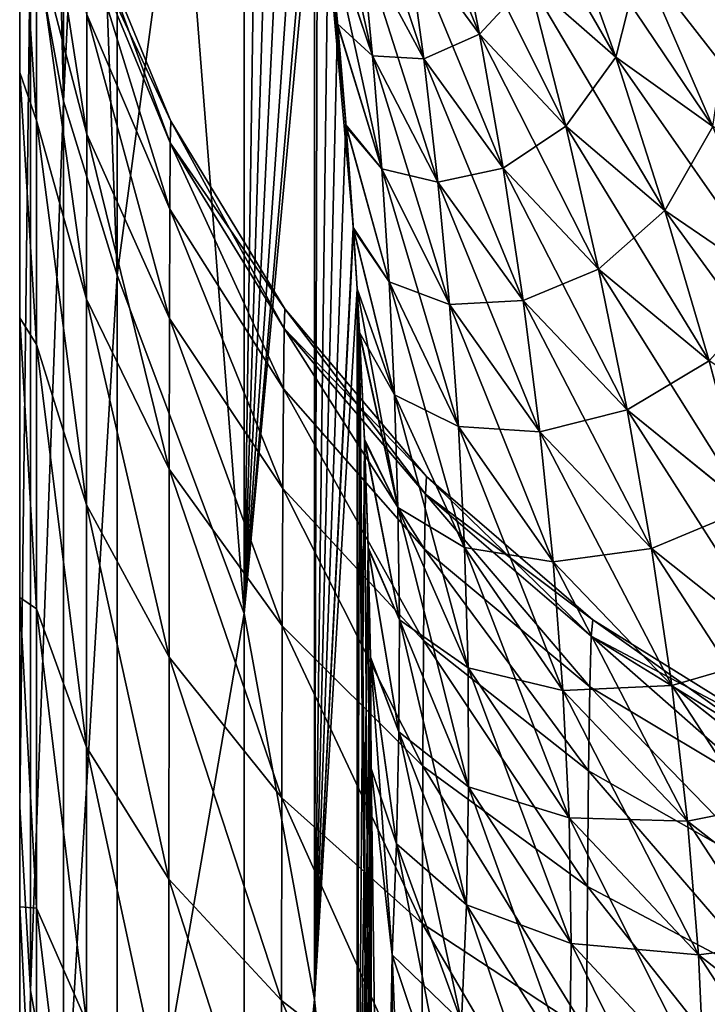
# Model space of a CAD drawing. Header units: metres. Extents: x -2 to 85, y -75 to 96.
# Tile 90 of 256: x 13 to 13.0978, y -51.5672 to -51.4271. Entities that reach past the tile are written whole.
import ezdxf

# ---------------------------------------------------------------- set-up
doc = ezdxf.new("R2010")
doc.units = ezdxf.units.M
doc.layers.add('solid_20204500', color=7, linetype='CONTINUOUS')

msp = doc.modelspace()

# ---------------------------------------------------------------- linework, layer by layer
at = {"layer": 'solid_20204500'}
for points in [[(13.006206, -51.438709, -3.59988), (13.001522, -51.232098, -4.210559), (13.006206, -51.257492, -4.218639)], [(13.001555, -51.413212, -3.593163), (13.001522, -51.232098, -4.210559), (13.006206, -51.438709, -3.59988)], [(13.006206, -51.438709, 3.59988), (13.006206, -51.257492, 4.218639), (13.001555, -51.413212, 3.593163)], [(13.01387, -51.463448, -3.606451), (13.006206, -51.257492, -4.218639), (13.01387, -51.28186, -4.226474)], [(13.006206, -51.438709, -3.59988), (13.006206, -51.257492, -4.218639), (13.01387, -51.463448, -3.606451)], [(13.006206, -51.438709, 3.59988), (13.01387, -51.281883, 4.226401), (13.006206, -51.257492, 4.218639)], [(13.006206, -51.438709, 3.59988), (13.01387, -51.463459, 3.6064), (13.01387, -51.281883, 4.226401)], [(13.031908, -51.511608, -3.618186), (13.01387, -51.28186, -4.226474), (13.031908, -51.328888, -4.242115)], [(13.01387, -51.463448, -3.606451), (13.01387, -51.28186, -4.226474), (13.031908, -51.511608, -3.618186)], [(13.01387, -51.463459, 3.6064), (13.031908, -51.328888, 4.242115), (13.01387, -51.281883, 4.226401)], [(13.132353, -51.308636, -4.48722), (13.116221, -51.43692, -4.292825), (13.09669, -51.406403, -4.305146)], [(13.01387, -51.463459, 3.6064), (13.031908, -51.511608, 3.618185), (13.031908, -51.328888, 4.242115)], [(13.031908, -51.511608, -3.618186), (13.031908, -51.328888, -4.242115), (13.041908, -51.39537, -4.141783)], [(13.031908, -51.511608, 3.618185), (13.034376, -51.342804, 4.22159), (13.031908, -51.328888, 4.242115)], [(13.031908, -51.511608, 3.618185), (13.036654, -51.356808, 4.200686), (13.034376, -51.342804, 4.22159)], [(13.031908, -51.511608, 3.618185), (13.038743, -51.370895, 4.179402), (13.036654, -51.356808, 4.200686)], [(13.031908, -51.511608, 3.618185), (13.040646, -51.385059, 4.157734), (13.038743, -51.370895, 4.179402)], [(13.031908, -51.511608, 3.618185), (13.042361, -51.399284, 4.135677), (13.040646, -51.385059, 4.157734)], [(13, -51.539104, -2.962495), (13, -51.387341, -3.586565), (13.001555, -51.413212, -3.593163)], [(13, -51.405186, -1.497178), (13, -51.387341, -3.586565), (13, -51.539104, -2.962495)], [(13.001555, -51.413212, 3.593163), (13, -51.387341, 3.586565), (13, -51.539104, 2.962495)], [(13, -51.509335, 1.61535), (13, -51.539104, 2.962495), (13, -51.387341, 3.586565)], [(13, -51.434612, 1.541105), (13, -51.387341, 3.586565), (13, -51.405186, 1.497177)], [(13, -51.469536, 1.580725), (13, -51.387341, 3.586565), (13, -51.434612, 1.541105)], [(13, -51.509335, 1.61535), (13, -51.387341, 3.586565), (13, -51.469536, 1.580725)], [(13.04191, -51.566536, -3.541124), (13.031908, -51.511608, -3.618186), (13.041908, -51.39537, -4.141783)], [(13.041908, -51.39537, -4.141783), (13.048608, -51.41621, -4.152647), (13.050179, -51.432274, -4.130567)], [(13.043903, -51.413773, -4.112713), (13.041908, -51.39537, -4.141783), (13.050179, -51.432274, -4.130567)], [(13.045235, -51.428001, -4.089802), (13.041908, -51.39537, -4.141783), (13.043903, -51.413773, -4.112713)], [(13.046411, -51.44236, -4.06656), (13.041908, -51.39537, -4.141783), (13.045235, -51.428001, -4.089802)], [(13.047444, -51.456963, -4.043038), (13.041908, -51.39537, -4.141783), (13.046411, -51.44236, -4.06656)], [(13.04191, -51.566536, -3.541124), (13.041908, -51.39537, -4.141783), (13.047444, -51.456963, -4.043038)], [(13.00239, -51.397259, -1.401584), (13.002385, -51.415871, -1.451325), (13.009537, -51.44342, -1.438641)], [(13.009537, -51.44342, 1.438641), (13.002385, -51.415871, 1.451325), (13.00239, -51.397259, 1.401584)], [(13.00239, -51.397259, -1.401584), (13.009537, -51.44342, -1.438641), (13.009558, -51.426376, -1.39298)], [(13.009558, -51.426376, 1.39298), (13.009537, -51.44342, 1.438641), (13.00239, -51.397259, 1.401584)], [(13.052257, -51.397305, -4.209512), (13.061535, -51.409847, -4.222982), (13.065388, -51.429165, -4.204156)], [(13.055054, -51.415073, -4.189504), (13.052257, -51.397305, -4.209512), (13.065388, -51.429165, -4.204156)], [(13.04191, -51.566532, 3.541137), (13.042361, -51.399284, 4.135677), (13.031908, -51.511608, 3.618185)], [(13.04191, -51.566532, 3.541137), (13.043874, -51.413475, 4.113187), (13.042361, -51.399284, 4.135677)], [(13.046768, -51.400143, -4.174382), (13.055054, -51.415073, -4.189504), (13.05745, -51.432705, -4.168979)], [(13.048608, -51.41621, -4.152647), (13.046768, -51.400143, -4.174382), (13.05745, -51.432705, -4.168979)], [(13.066216, -51.400284, -4.252403), (13.076681, -51.409786, -4.263772), (13.084775, -51.432442, -4.248359)], [(13.072402, -51.421589, -4.235964), (13.066216, -51.400284, -4.252403), (13.084775, -51.432442, -4.248359)], [(13, -51.405186, -1.497178), (13, -51.539104, -2.962495), (13, -51.434616, -1.541106)], [(13, -51.405186, -1.497178), (13.002381, -51.441433, -1.497786), (13.002385, -51.415871, -1.451325)], [(13, -51.405186, -1.497178), (13, -51.434616, -1.541106), (13.002381, -51.441433, -1.497786)], [(13.002381, -51.441433, 1.497786), (13, -51.434612, 1.541105), (13, -51.405186, 1.497177)], [(13.002385, -51.415871, 1.451325), (13.002381, -51.441433, 1.497786), (13, -51.405186, 1.497177)], [(13.100903, -51.426533, -4.284935), (13.09669, -51.406403, -4.305146), (13.116221, -51.43692, -4.292825)], [(13.055053, -51.415073, 4.189504), (13.065387, -51.429165, 4.204155), (13.061534, -51.409847, 4.222981)], [(13.061534, -51.409847, 4.222981), (13.065387, -51.429165, 4.204155), (13.072401, -51.421589, 4.235963)], [(13.061535, -51.409847, -4.222982), (13.072402, -51.421589, -4.235964), (13.077662, -51.442276, -4.218192)], [(13.065388, -51.429165, -4.204156), (13.061535, -51.409847, -4.222982), (13.077662, -51.442276, -4.218192)], [(13.072401, -51.421589, 4.235963), (13.084774, -51.432442, 4.248358), (13.076681, -51.409786, 4.263772)], [(13.076681, -51.409786, -4.263772), (13.088267, -51.418556, -4.27464), (13.098557, -51.442318, -4.26007)], [(13.084775, -51.432442, -4.248359), (13.076681, -51.409786, -4.263772), (13.098557, -51.442318, -4.26007)], [(13.076681, -51.409786, 4.263772), (13.084774, -51.432442, 4.248358), (13.088266, -51.418556, 4.274639)], [(13.009583, -51.416042, -1.345366), (13.021474, -51.441563, -1.296976), (13.009593, -51.412605, -1.296976)], [(13.02141, -51.444656, 1.341241), (13.009583, -51.416042, 1.345366), (13.009593, -51.412605, 1.296976)], [(13.009593, -51.412605, 1.296976), (13.009593, -51.412605, -1.296976), (13.021474, -51.441563, -1.296976)], [(13.021474, -51.441563, 1.296976), (13.009593, -51.412605, 1.296976), (13.021474, -51.441563, -1.296976)], [(13.02141, -51.444656, 1.341241), (13.009593, -51.412605, 1.296976), (13.021474, -51.441563, 1.296976)], [(13, -51.539104, -2.962495), (13.001555, -51.413212, -3.593163), (13.001555, -51.565258, -2.967967)], [(13.001555, -51.565258, 2.967967), (13.001555, -51.413212, 3.593163), (13, -51.539104, 2.962495)], [(13.001555, -51.565258, -2.967967), (13.001555, -51.413212, -3.593163), (13.006206, -51.438709, -3.59988)], [(13.006206, -51.438709, 3.59988), (13.001555, -51.413212, 3.593163), (13.001555, -51.565258, 2.967967)], [(13.04191, -51.566532, 3.541137), (13.045207, -51.427692, 4.090295), (13.043874, -51.413475, 4.113187)], [(13.050179, -51.432274, 4.130566), (13.043874, -51.413475, 4.113187), (13.045207, -51.427692, 4.090295)], [(13.050179, -51.432274, 4.130566), (13.048608, -51.41621, 4.152647), (13.043874, -51.413475, 4.113187)], [(13.043903, -51.413773, -4.112713), (13.050179, -51.432274, -4.130567), (13.051483, -51.448338, -4.108191)], [(13.045235, -51.428001, -4.089802), (13.043903, -51.413773, -4.112713), (13.051483, -51.448338, -4.108191)], [(13.002385, -51.415871, -1.451325), (13.002381, -51.441433, -1.497786), (13.009519, -51.466858, -1.481301)], [(13.009519, -51.466858, 1.481301), (13.002381, -51.441433, 1.497786), (13.002385, -51.415871, 1.451325)], [(13.002385, -51.415871, -1.451325), (13.009519, -51.466858, -1.481301), (13.009537, -51.44342, -1.438641)], [(13.009537, -51.44342, 1.438641), (13.009519, -51.466858, 1.481301), (13.002385, -51.415871, 1.451325)], [(13.055053, -51.415073, 4.189504), (13.048608, -51.41621, 4.152647), (13.05745, -51.432705, 4.168978)], [(13.055053, -51.415073, 4.189504), (13.05745, -51.432705, 4.168978), (13.065387, -51.429165, 4.204155)], [(13.055054, -51.415073, -4.189504), (13.065388, -51.429165, -4.204156), (13.068731, -51.448227, -4.184744)], [(13.05745, -51.432705, -4.168979), (13.055054, -51.415073, -4.189504), (13.068731, -51.448227, -4.184744)], [(13.009583, -51.416042, -1.345366), (13.009558, -51.426376, -1.39298), (13.021354, -51.454071, -1.384802)], [(13.021354, -51.454071, 1.384802), (13.009558, -51.426376, 1.39298), (13.009583, -51.416042, 1.345366)], [(13.009583, -51.416042, -1.345366), (13.02141, -51.444656, -1.341241), (13.021474, -51.441563, -1.296976)], [(13.009583, -51.416042, -1.345366), (13.021354, -51.454071, -1.384802), (13.02141, -51.444656, -1.341241)], [(13.02141, -51.444656, 1.341241), (13.021354, -51.454071, 1.384802), (13.009583, -51.416042, 1.345366)], [(13.048608, -51.41621, -4.152647), (13.05745, -51.432705, -4.168979), (13.059469, -51.450226, -4.148052)], [(13.050179, -51.432274, -4.130567), (13.048608, -51.41621, -4.152647), (13.059469, -51.450226, -4.148052)], [(13.05745, -51.432705, 4.168978), (13.048608, -51.41621, 4.152647), (13.050179, -51.432274, 4.130566)], [(13.084774, -51.432442, 4.248358), (13.098556, -51.442314, 4.260069), (13.088266, -51.418556, 4.274639)], [(13.088266, -51.418556, 4.274639), (13.098556, -51.442314, 4.260069), (13.100902, -51.426529, 4.284935)], [(13.088267, -51.418556, -4.27464), (13.100903, -51.426533, -4.284935), (13.11364, -51.451138, -4.271002)], [(13.098557, -51.442318, -4.26007), (13.088267, -51.418556, -4.27464), (13.11364, -51.451138, -4.271002)], [(13.065387, -51.429165, 4.204155), (13.077662, -51.442276, 4.218191), (13.072401, -51.421589, 4.235963)], [(13.072401, -51.421589, 4.235963), (13.077662, -51.442276, 4.218191), (13.084774, -51.432442, 4.248358)], [(13.072402, -51.421589, -4.235964), (13.084775, -51.432442, -4.248359), (13.091763, -51.454285, -4.231479)], [(13.077662, -51.442276, -4.218192), (13.072402, -51.421589, -4.235964), (13.091763, -51.454285, -4.231479)], [(13.009558, -51.426376, -1.39298), (13.009537, -51.44342, -1.438641), (13.021304, -51.469631, -1.426585)], [(13.021304, -51.469631, 1.426585), (13.009537, -51.44342, 1.438641), (13.009558, -51.426376, 1.39298)], [(13.009558, -51.426376, -1.39298), (13.021304, -51.469631, -1.426585), (13.021354, -51.454071, -1.384802)], [(13.021354, -51.454071, 1.384802), (13.021304, -51.469631, 1.426585), (13.009558, -51.426376, 1.39298)], [(13.04191, -51.566532, 3.541137), (13.046387, -51.442051, 4.067051), (13.045207, -51.427692, 4.090295)], [(13.051483, -51.448334, 4.108191), (13.045207, -51.427692, 4.090295), (13.046387, -51.442051, 4.067051)], [(13.051483, -51.448334, 4.108191), (13.050179, -51.432274, 4.130566), (13.045207, -51.427692, 4.090295)], [(13.046411, -51.44236, -4.06656), (13.045235, -51.428001, -4.089802), (13.051483, -51.448338, -4.108191)], [(13.05745, -51.432705, 4.168978), (13.06873, -51.448227, 4.184743), (13.065387, -51.429165, 4.204155)], [(13.065387, -51.429165, 4.204155), (13.06873, -51.448227, 4.184743), (13.077662, -51.442276, 4.218191)], [(13.065388, -51.429165, -4.204156), (13.077662, -51.442276, -4.218192), (13.082309, -51.462593, -4.199758)], [(13.068731, -51.448227, -4.184744), (13.065388, -51.429165, -4.204156), (13.082309, -51.462593, -4.199758)], [(13.050179, -51.432274, -4.130567), (13.059469, -51.450226, -4.148052), (13.061112, -51.467644, -4.126781)], [(13.051483, -51.448338, -4.108191), (13.050179, -51.432274, -4.130567), (13.061112, -51.467644, -4.126781)], [(13.059469, -51.450222, 4.148051), (13.050179, -51.432274, 4.130566), (13.051483, -51.448334, 4.108191)], [(13.05745, -51.432705, 4.168978), (13.050179, -51.432274, 4.130566), (13.059469, -51.450222, 4.148051)], [(13.05745, -51.432705, -4.168979), (13.068731, -51.448227, -4.184744), (13.071591, -51.467075, -4.164872)], [(13.059469, -51.450226, -4.148052), (13.05745, -51.432705, -4.168979), (13.071591, -51.467075, -4.164872)], [(13.05745, -51.432705, 4.168978), (13.059469, -51.450222, 4.148051), (13.06873, -51.448227, 4.184743)], [(13.077662, -51.442276, 4.218191), (13.091762, -51.454281, 4.231478), (13.084774, -51.432442, 4.248358)], [(13.084774, -51.432442, 4.248358), (13.091762, -51.454281, 4.231478), (13.098556, -51.442314, 4.260069)], [(13.084775, -51.432442, -4.248359), (13.098557, -51.442318, -4.26007), (13.107553, -51.465073, -4.243892)], [(13.091763, -51.454285, -4.231479), (13.084775, -51.432442, -4.248359), (13.107553, -51.465073, -4.243892)], [(13.002378, -51.473347, 1.540084), (13, -51.469536, 1.580725), (13, -51.434612, 1.541105)], [(13.002381, -51.441433, 1.497786), (13.002378, -51.473347, 1.540084), (13, -51.434612, 1.541105)], [(13, -51.434616, -1.541106), (13, -51.539104, -2.962495), (13, -51.469536, -1.580726)], [(13, -51.434616, -1.541106), (13.002378, -51.473347, -1.540084), (13.002381, -51.441433, -1.497786)], [(13, -51.434616, -1.541106), (13, -51.469536, -1.580726), (13.002378, -51.473347, -1.540084)], [(13.001555, -51.565258, -2.967967), (13.006206, -51.438709, -3.59988), (13.006206, -51.591061, -2.973389)], [(13.006206, -51.438709, 3.59988), (13.001555, -51.565258, 2.967967), (13.006206, -51.591061, 2.973389)], [(13.006206, -51.591061, -2.973389), (13.006206, -51.438709, -3.59988), (13.01387, -51.463448, -3.606451)], [(13.006206, -51.438709, 3.59988), (13.006206, -51.591061, 2.973389), (13.01387, -51.463459, 3.6064)], [(13.002381, -51.441433, -1.497786), (13.002378, -51.473347, -1.540084), (13.009505, -51.496128, -1.520143)], [(13.009505, -51.496128, 1.520143), (13.002378, -51.473347, 1.540084), (13.002381, -51.441433, 1.497786)], [(13.002381, -51.441433, -1.497786), (13.009505, -51.496128, -1.520143), (13.009519, -51.466858, -1.481301)], [(13.009519, -51.466858, 1.481301), (13.009505, -51.496128, 1.520143), (13.002381, -51.441433, 1.497786)], [(13.02141, -51.444656, -1.341241), (13.037695, -51.468266, -1.296976), (13.021474, -51.441563, -1.296976)], [(13.03759, -51.471054, 1.337435), (13.02141, -51.444656, 1.341241), (13.021474, -51.441563, 1.296976)], [(13.021474, -51.441563, 1.296976), (13.021474, -51.441563, -1.296976), (13.037695, -51.468266, -1.296976)], [(13.037695, -51.468266, 1.296976), (13.021474, -51.441563, 1.296976), (13.037695, -51.468266, -1.296976)], [(13.03759, -51.471054, 1.337435), (13.021474, -51.441563, 1.296976), (13.037695, -51.468266, 1.296976)], [(13.04191, -51.566532, 3.541137), (13.047425, -51.456673, 4.043505), (13.046387, -51.442051, 4.067051)], [(13.052523, -51.464405, 4.085573), (13.046387, -51.442051, 4.067051), (13.047425, -51.456673, 4.043505)], [(13.052523, -51.464405, 4.085573), (13.051483, -51.448334, 4.108191), (13.046387, -51.442051, 4.067051)], [(13.046411, -51.44236, -4.06656), (13.051483, -51.448338, -4.108191), (13.052523, -51.464405, -4.085574)], [(13.047444, -51.456963, -4.043038), (13.046411, -51.44236, -4.06656), (13.052523, -51.464405, -4.085574)], [(13.06873, -51.448227, 4.184743), (13.082308, -51.462589, 4.199756), (13.077662, -51.442276, 4.218191)], [(13.077662, -51.442276, -4.218192), (13.091763, -51.454285, -4.231479), (13.098032, -51.475643, -4.21385)], [(13.082309, -51.462593, -4.199758), (13.077662, -51.442276, -4.218192), (13.098032, -51.475643, -4.21385)], [(13.077662, -51.442276, 4.218191), (13.082308, -51.462589, 4.199756), (13.091762, -51.454281, 4.231478)], [(13.091762, -51.454281, 4.231478), (13.107552, -51.465073, 4.243891), (13.098556, -51.442314, 4.260069)], [(13.009537, -51.44342, -1.438641), (13.009519, -51.466858, -1.481301), (13.021265, -51.491047, -1.465628)], [(13.021265, -51.491047, 1.465628), (13.009519, -51.466858, 1.481301), (13.009537, -51.44342, 1.438641)], [(13.009537, -51.44342, -1.438641), (13.021265, -51.491047, -1.465628), (13.021304, -51.469631, -1.426585)], [(13.021304, -51.469631, 1.426585), (13.021265, -51.491047, 1.465628), (13.009537, -51.44342, 1.438641)], [(13.02141, -51.444656, -1.341241), (13.021354, -51.454071, -1.384802), (13.037491, -51.479626, -1.377256)], [(13.037491, -51.479626, 1.377256), (13.021354, -51.454071, 1.384802), (13.02141, -51.444656, 1.341241)], [(13.02141, -51.444656, -1.341241), (13.03759, -51.471054, -1.337435), (13.037695, -51.468266, -1.296976)], [(13.02141, -51.444656, -1.341241), (13.037491, -51.479626, -1.377256), (13.03759, -51.471054, -1.337435)], [(13.03759, -51.471054, 1.337435), (13.037491, -51.479626, 1.377256), (13.02141, -51.444656, 1.341241)], [(13.061111, -51.467644, 4.12678), (13.051483, -51.448334, 4.108191), (13.052523, -51.464405, 4.085573)], [(13.059469, -51.450222, 4.148051), (13.051483, -51.448334, 4.108191), (13.061111, -51.467644, 4.12678)], [(13.051483, -51.448338, -4.108191), (13.061112, -51.467644, -4.126781), (13.062381, -51.484978, -4.10522)], [(13.052523, -51.464405, -4.085574), (13.051483, -51.448338, -4.108191), (13.062381, -51.484978, -4.10522)], [(13.059469, -51.450222, 4.148051), (13.07159, -51.467075, 4.164871), (13.06873, -51.448227, 4.184743)], [(13.06873, -51.448227, 4.184743), (13.07159, -51.467075, 4.164871), (13.082308, -51.462589, 4.199756)], [(13.068731, -51.448227, -4.184744), (13.082309, -51.462593, -4.199758), (13.08637, -51.482605, -4.180799)], [(13.071591, -51.467075, -4.164872), (13.068731, -51.448227, -4.184744), (13.08637, -51.482605, -4.180799)], [(13.059469, -51.450222, 4.148051), (13.061111, -51.467644, 4.12678), (13.07159, -51.467075, 4.164871)], [(13.059469, -51.450226, -4.148052), (13.071591, -51.467075, -4.164872), (13.073969, -51.485741, -4.144605)], [(13.061112, -51.467644, -4.126781), (13.059469, -51.450226, -4.148052), (13.073969, -51.485741, -4.144605)], [(13.021354, -51.454071, -1.384802), (13.021304, -51.469631, -1.426585), (13.037405, -51.49382, -1.415457)], [(13.037405, -51.49382, 1.415457), (13.021304, -51.469631, 1.426585), (13.021354, -51.454071, 1.384802)], [(13.021354, -51.454071, -1.384802), (13.037405, -51.49382, -1.415457), (13.037491, -51.479626, -1.377256)], [(13.037491, -51.479626, 1.377256), (13.037405, -51.49382, 1.415457), (13.021354, -51.454071, 1.384802)], [(13.082308, -51.462589, 4.199756), (13.098031, -51.475639, 4.21385), (13.091762, -51.454281, 4.231478)], [(13.091762, -51.454281, 4.231478), (13.098031, -51.475639, 4.21385), (13.107552, -51.465073, 4.243891)], [(13.091763, -51.454285, -4.231479), (13.107553, -51.465073, -4.243892), (13.115723, -51.487228, -4.226865)], [(13.098032, -51.475643, -4.21385), (13.091763, -51.454285, -4.231479), (13.115723, -51.487228, -4.226865)], [(13.04191, -51.566532, 3.541137), (13.047969, -51.46542, 4.029558), (13.047425, -51.456673, 4.043505)], [(13.04191, -51.566536, -3.541124), (13.047444, -51.456963, -4.043038), (13.047969, -51.465424, -4.029547)], [(13.053293, -51.480473, 4.062747), (13.047425, -51.456673, 4.043505), (13.047969, -51.46542, 4.029558)], [(13.053293, -51.480473, 4.062747), (13.052523, -51.464405, 4.085573), (13.047425, -51.456673, 4.043505)], [(13.047444, -51.456963, -4.043038), (13.052523, -51.464405, -4.085574), (13.053293, -51.480473, -4.062747)], [(13.047969, -51.465424, -4.029547), (13.047444, -51.456963, -4.043038), (13.053293, -51.480473, -4.062747)], [(13.006206, -51.591061, -2.973389), (13.01387, -51.463448, -3.606451), (13.01387, -51.616108, -2.978683)], [(13.006206, -51.591061, 2.973389), (13.01387, -51.616112, 2.97865), (13.01387, -51.463459, 3.6064)], [(13.01387, -51.616108, -2.978683), (13.01387, -51.463448, -3.606451), (13.031908, -51.511608, -3.618186)], [(13.01387, -51.463459, 3.6064), (13.01387, -51.616112, 2.97865), (13.031908, -51.511608, 3.618185)], [(13.07159, -51.467075, 4.164871), (13.08637, -51.482605, 4.180799), (13.082308, -51.462589, 4.199756)], [(13.082308, -51.462589, 4.199756), (13.08637, -51.482605, 4.180799), (13.098031, -51.475639, 4.21385)], [(13.082309, -51.462593, -4.199758), (13.098032, -51.475643, -4.21385), (13.103615, -51.496605, -4.195627)], [(13.08637, -51.482605, -4.180799), (13.082309, -51.462593, -4.199758), (13.103615, -51.496605, -4.195627)], [(13.052523, -51.464405, -4.085574), (13.062381, -51.484978, -4.10522), (13.063268, -51.502209, -4.083402)], [(13.053293, -51.480473, -4.062747), (13.052523, -51.464405, -4.085574), (13.063268, -51.502209, -4.083402)], [(13.062381, -51.484974, 4.105219), (13.052523, -51.464405, 4.085573), (13.053293, -51.480473, 4.062747)], [(13.061111, -51.467644, 4.12678), (13.052523, -51.464405, 4.085573), (13.062381, -51.484974, 4.105219)], [(13.047974, -51.624165, 3.455156), (13.047969, -51.46542, 4.029558), (13.04191, -51.566532, 3.541137)], [(13.047974, -51.624165, -3.45515), (13.04191, -51.566536, -3.541124), (13.047969, -51.465424, -4.029547)], [(13.053293, -51.480473, 4.062747), (13.047969, -51.46542, 4.029558), (13.048317, -51.471622, 4.019687)], [(13.047974, -51.624165, 3.455156), (13.048317, -51.471622, 4.019687), (13.047969, -51.46542, 4.029558)], [(13.047969, -51.465424, -4.029547), (13.053293, -51.480473, -4.062747), (13.053786, -51.496513, -4.039735)], [(13.04833, -51.471882, -4.019268), (13.047969, -51.465424, -4.029547), (13.053786, -51.496513, -4.039735)], [(13.05, -51.634197, -3.555917), (13.047969, -51.465424, -4.029547), (13.04833, -51.471882, -4.019268)], [(13.05, -51.634197, -3.555917), (13.047974, -51.624165, -3.45515), (13.047969, -51.465424, -4.029547)], [(13.009519, -51.466858, -1.481301), (13.009505, -51.496128, -1.520143), (13.021234, -51.517811, -1.501183)], [(13.021234, -51.517811, 1.501183), (13.009505, -51.496128, 1.520143), (13.009519, -51.466858, 1.481301)], [(13.009519, -51.466858, -1.481301), (13.021234, -51.517811, -1.501183), (13.021265, -51.491047, -1.465628)], [(13.021265, -51.491047, 1.465628), (13.021234, -51.517811, 1.501183), (13.009519, -51.466858, 1.481301)], [(13.061111, -51.467644, 4.12678), (13.073968, -51.485741, 4.144604), (13.07159, -51.467075, 4.164871)], [(13.061111, -51.467644, 4.12678), (13.062381, -51.484974, 4.105219), (13.073968, -51.485741, 4.144604)], [(13.061112, -51.467644, -4.126781), (13.073969, -51.485741, -4.144605), (13.075862, -51.504242, -4.124003)], [(13.062381, -51.484978, -4.10522), (13.061112, -51.467644, -4.126781), (13.075862, -51.504242, -4.124003)], [(13.07159, -51.467075, 4.164871), (13.073968, -51.485741, 4.144604), (13.08637, -51.482605, 4.180799)], [(13.071591, -51.467075, -4.164872), (13.08637, -51.482605, -4.180799), (13.089843, -51.502354, -4.161391)], [(13.073969, -51.485741, -4.144605), (13.071591, -51.467075, -4.164872), (13.089843, -51.502354, -4.161391)], [(13.03759, -51.471054, -1.337435), (13.057863, -51.492107, -1.296976), (13.037695, -51.468266, -1.296976)], [(13.057697, -51.494633, 1.334033), (13.03759, -51.471054, 1.337435), (13.037695, -51.468266, 1.296976)], [(13.037695, -51.468266, 1.296976), (13.037695, -51.468266, -1.296976), (13.057863, -51.492107, -1.296976)], [(13.057863, -51.492107, 1.296976), (13.037695, -51.468266, 1.296976), (13.057863, -51.492107, -1.296976)], [(13.057697, -51.494633, 1.334033), (13.037695, -51.468266, 1.296976), (13.057863, -51.492107, 1.296976)], [(13, -51.469536, -1.580726), (13, -51.539104, -2.962495), (13, -51.509338, -1.615351)], [(13, -51.469536, -1.580726), (13.002376, -51.510963, -1.577369), (13.002378, -51.473347, -1.540084)], [(13, -51.469536, -1.580726), (13, -51.509338, -1.615351), (13.002376, -51.510963, -1.577369)], [(13.002376, -51.510963, 1.577369), (13, -51.509335, 1.61535), (13, -51.469536, 1.580725)], [(13.002378, -51.473347, 1.540084), (13.002376, -51.510963, 1.577369), (13, -51.469536, 1.580725)], [(13.021304, -51.469631, -1.426585), (13.021265, -51.491047, -1.465628), (13.037334, -51.513374, -1.451162)], [(13.037334, -51.513374, 1.451162), (13.021265, -51.491047, 1.465628), (13.021304, -51.469631, 1.426585)], [(13.021304, -51.469631, -1.426585), (13.037334, -51.513374, -1.451162), (13.037405, -51.49382, -1.415457)], [(13.037405, -51.49382, 1.415457), (13.037334, -51.513374, 1.451162), (13.021304, -51.469631, 1.426585)], [(13.03759, -51.471054, -1.337435), (13.037491, -51.479626, -1.377256), (13.057547, -51.50246, -1.370511)], [(13.057547, -51.50246, 1.370511), (13.037491, -51.479626, 1.377256), (13.03759, -51.471054, 1.337435)], [(13.03759, -51.471054, -1.337435), (13.057697, -51.494633, -1.334033), (13.057863, -51.492107, -1.296976)], [(13.03759, -51.471054, -1.337435), (13.057547, -51.50246, -1.370511), (13.057697, -51.494633, -1.334033)], [(13.057697, -51.494633, 1.334033), (13.057547, -51.50246, 1.370511), (13.03759, -51.471054, 1.337435)], [(13.047974, -51.624165, 3.455156), (13.049034, -51.486809, 3.995553), (13.048317, -51.471622, 4.019687)], [(13.053785, -51.496513, 4.039735), (13.048317, -51.471622, 4.019687), (13.049034, -51.486809, 3.995553)], [(13.053785, -51.496513, 4.039735), (13.053293, -51.480473, 4.062747), (13.048317, -51.471622, 4.019687)], [(13.049043, -51.487022, -3.995205), (13.04833, -51.471882, -4.019268), (13.053786, -51.496513, -4.039735)], [(13.05, -51.634197, -3.555917), (13.04833, -51.471882, -4.019268), (13.049043, -51.487022, -3.995205)], [(13.002378, -51.473347, -1.540084), (13.002376, -51.510963, -1.577369), (13.009495, -51.530647, -1.554384)], [(13.009495, -51.530647, 1.554384), (13.002376, -51.510963, 1.577369), (13.002378, -51.473347, 1.540084)], [(13.002378, -51.473347, -1.540084), (13.009495, -51.530647, -1.554384), (13.009505, -51.496128, -1.520143)], [(13.009505, -51.496128, 1.520143), (13.009495, -51.530647, 1.554384), (13.002378, -51.473347, 1.540084)], [(13.08637, -51.482605, 4.180799), (13.103614, -51.496605, 4.195626), (13.098031, -51.475639, 4.21385)], [(13.037491, -51.479626, -1.377256), (13.037405, -51.49382, -1.415457), (13.057416, -51.515438, -1.40551)], [(13.057416, -51.515438, 1.40551), (13.037405, -51.49382, 1.415457), (13.037491, -51.479626, 1.377256)], [(13.037491, -51.479626, -1.377256), (13.057416, -51.515438, -1.40551), (13.057547, -51.50246, -1.370511)], [(13.057547, -51.50246, 1.370511), (13.057416, -51.515438, 1.40551), (13.037491, -51.479626, 1.377256)], [(13.053293, -51.480473, -4.062747), (13.063268, -51.502209, -4.083402), (13.063758, -51.519318, -4.06134)], [(13.053786, -51.496513, -4.039735), (13.053293, -51.480473, -4.062747), (13.063758, -51.519318, -4.06134)], [(13.063267, -51.502209, 4.083401), (13.053293, -51.480473, 4.062747), (13.053785, -51.496513, 4.039735)], [(13.062381, -51.484974, 4.105219), (13.053293, -51.480473, 4.062747), (13.063267, -51.502209, 4.083401)], [(13.073968, -51.485741, 4.144604), (13.089841, -51.50235, 4.16139), (13.08637, -51.482605, 4.180799)], [(13.08637, -51.482605, -4.180799), (13.103615, -51.496605, -4.195627), (13.1085, -51.517231, -4.176891)], [(13.089843, -51.502354, -4.161391), (13.08637, -51.482605, -4.180799), (13.1085, -51.517231, -4.176891)], [(13.08637, -51.482605, 4.180799), (13.089841, -51.50235, 4.16139), (13.103614, -51.496605, 4.195626)], [(13.062381, -51.484974, 4.105219), (13.075861, -51.504238, 4.124002), (13.073968, -51.485741, 4.144604)], [(13.062381, -51.484974, 4.105219), (13.063267, -51.502209, 4.083401), (13.075861, -51.504238, 4.124002)], [(13.062381, -51.484978, -4.10522), (13.075862, -51.504242, -4.124003), (13.077251, -51.522564, -4.103096)], [(13.063268, -51.502209, -4.083402), (13.062381, -51.484978, -4.10522), (13.077251, -51.522564, -4.103096)], [(13.073968, -51.485741, 4.144604), (13.075861, -51.504238, 4.124002), (13.089841, -51.50235, 4.16139)], [(13.073969, -51.485741, -4.144605), (13.089843, -51.502354, -4.161391), (13.092716, -51.52187, -4.141601)], [(13.075862, -51.504242, -4.124003), (13.073969, -51.485741, -4.144605), (13.092716, -51.52187, -4.141601)], [(13.047974, -51.624165, 3.455156), (13.049562, -51.502213, 3.971097), (13.049034, -51.486809, 3.995553)], [(13.053993, -51.512516, 4.016562), (13.049034, -51.486809, 3.995553), (13.049562, -51.502213, 3.971097)], [(13.053993, -51.512516, 4.016562), (13.053785, -51.496513, 4.039735), (13.049034, -51.486809, 3.995553)], [(13.049043, -51.487022, -3.995205), (13.053786, -51.496513, -4.039735), (13.053993, -51.512516, -4.016563)], [(13.049566, -51.502369, -3.970843), (13.049043, -51.487022, -3.995205), (13.053993, -51.512516, -4.016563)], [(13.05, -51.634197, -3.555917), (13.049043, -51.487022, -3.995205), (13.049566, -51.502369, -3.970843)], [(13.021265, -51.491047, -1.465628), (13.021234, -51.517811, -1.501183), (13.03728, -51.537827, -1.48368)], [(13.03728, -51.537827, 1.48368), (13.021234, -51.517811, 1.501183), (13.021265, -51.491047, 1.465628)], [(13.021265, -51.491047, -1.465628), (13.03728, -51.537827, -1.48368), (13.037334, -51.513374, -1.451162)], [(13.037334, -51.513374, 1.451162), (13.03728, -51.537827, 1.48368), (13.021265, -51.491047, 1.465628)], [(13.057697, -51.494633, -1.334033), (13.081496, -51.512516, -1.296976), (13.057863, -51.492107, -1.296976)], [(13.08127, -51.514824, 1.331119), (13.057697, -51.494633, 1.334033), (13.057863, -51.492107, 1.296976)], [(13.057863, -51.492107, 1.296976), (13.057863, -51.492107, -1.296976), (13.081496, -51.512516, -1.296976)], [(13.081496, -51.512516, 1.296976), (13.057863, -51.492107, 1.296976), (13.081496, -51.512516, -1.296976)], [(13.08127, -51.514824, 1.331119), (13.057863, -51.492107, 1.296976), (13.081496, -51.512516, 1.296976)], [(13.037405, -51.49382, -1.415457), (13.037334, -51.513374, -1.451162), (13.057309, -51.533337, -1.438226)], [(13.057309, -51.533337, 1.438226), (13.037334, -51.513374, 1.451162), (13.037405, -51.49382, 1.415457)], [(13.037405, -51.49382, -1.415457), (13.057309, -51.533337, -1.438226), (13.057416, -51.515438, -1.40551)], [(13.057416, -51.515438, 1.40551), (13.057309, -51.533337, 1.438226), (13.037405, -51.49382, 1.415457)], [(13.057697, -51.494633, -1.334033), (13.057547, -51.50246, -1.370511), (13.081062, -51.522022, -1.364729)], [(13.081062, -51.522022, 1.364729), (13.057547, -51.50246, 1.370511), (13.057697, -51.494633, 1.334033)], [(13.057697, -51.494633, -1.334033), (13.08127, -51.514824, -1.331119), (13.081496, -51.512516, -1.296976)], [(13.057697, -51.494633, -1.334033), (13.081062, -51.522022, -1.364729), (13.08127, -51.514824, -1.331119)], [(13.08127, -51.514824, 1.331119), (13.081062, -51.522022, 1.364729), (13.057697, -51.494633, 1.334033)], [(13.009505, -51.496128, -1.520143), (13.009495, -51.530647, -1.554384), (13.02121, -51.549385, -1.532528)], [(13.02121, -51.549385, 1.532528), (13.009495, -51.530647, 1.554384), (13.009505, -51.496128, 1.520143)], [(13.009505, -51.496128, -1.520143), (13.02121, -51.549385, -1.532528), (13.021234, -51.517811, -1.501183)], [(13.021234, -51.517811, 1.501183), (13.02121, -51.549385, 1.532528), (13.009505, -51.496128, 1.520143)], [(13.063757, -51.519318, 4.061339), (13.053785, -51.496513, 4.039735), (13.053993, -51.512516, 4.016562)], [(13.063267, -51.502209, 4.083401), (13.053785, -51.496513, 4.039735), (13.063757, -51.519318, 4.061339)], [(13.053786, -51.496513, -4.039735), (13.063758, -51.519318, -4.06134), (13.063839, -51.536278, -4.039052)], [(13.053993, -51.512516, -4.016563), (13.053786, -51.496513, -4.039735), (13.063839, -51.536278, -4.039052)], [(13.089841, -51.50235, 4.16139), (13.108498, -51.517231, 4.176889), (13.103614, -51.496605, 4.195626)], [(13.047974, -51.624165, 3.455156), (13.049889, -51.517834, 3.946316), (13.049562, -51.502213, 3.971097)], [(13.053918, -51.528465, 3.993261), (13.049562, -51.502213, 3.971097), (13.049889, -51.517834, 3.946316)], [(13.053918, -51.528465, 3.993261), (13.053993, -51.512516, 4.016562), (13.049562, -51.502213, 3.971097)], [(13.049566, -51.502369, -3.970843), (13.053993, -51.512516, -4.016563), (13.053919, -51.528465, -3.993261)], [(13.04989, -51.517918, -3.946177), (13.049566, -51.502369, -3.970843), (13.053919, -51.528465, -3.993261)], [(13.05, -51.634197, -3.555917), (13.049566, -51.502369, -3.970843), (13.04989, -51.517918, -3.946177)], [(13.057547, -51.50246, -1.370511), (13.057416, -51.515438, -1.40551), (13.080882, -51.53397, -1.39698)], [(13.080882, -51.53397, 1.39698), (13.057416, -51.515438, 1.40551), (13.057547, -51.50246, 1.370511)], [(13.057547, -51.50246, -1.370511), (13.080882, -51.53397, -1.39698), (13.081062, -51.522022, -1.364729)], [(13.081062, -51.522022, 1.364729), (13.080882, -51.53397, 1.39698), (13.057547, -51.50246, 1.370511)], [(13.063267, -51.502209, 4.083401), (13.07725, -51.522564, 4.103095), (13.075861, -51.504238, 4.124002)], [(13.063267, -51.502209, 4.083401), (13.063757, -51.519318, 4.061339), (13.07725, -51.522564, 4.103095)], [(13.063268, -51.502209, -4.083402), (13.077251, -51.522564, -4.103096), (13.078114, -51.540688, -4.081895)], [(13.063758, -51.519318, -4.06134), (13.063268, -51.502209, -4.083402), (13.078114, -51.540688, -4.081895)], [(13.075861, -51.504238, 4.124002), (13.092715, -51.52187, 4.1416), (13.089841, -51.50235, 4.16139)], [(13.089841, -51.50235, 4.16139), (13.092715, -51.52187, 4.1416), (13.108498, -51.517231, 4.176889)], [(13.089843, -51.502354, -4.161391), (13.1085, -51.517231, -4.176891), (13.112669, -51.537575, -4.157722)], [(13.092716, -51.52187, -4.141601), (13.089843, -51.502354, -4.161391), (13.112669, -51.537575, -4.157722)], [(13.075861, -51.504238, 4.124002), (13.07725, -51.522564, 4.103095), (13.092715, -51.52187, 4.1416)], [(13.075862, -51.504242, -4.124003), (13.092716, -51.52187, -4.141601), (13.094961, -51.541157, -4.12146)], [(13.077251, -51.522564, -4.103096), (13.075862, -51.504242, -4.124003), (13.094961, -51.541157, -4.12146)], [(13, -51.553345, 1.644439), (13, -51.539104, 2.962495), (13, -51.509335, 1.61535)], [(13.002374, -51.553539, 1.608903), (13, -51.553345, 1.644439), (13, -51.509335, 1.61535)], [(13.002376, -51.510963, 1.577369), (13.002374, -51.553539, 1.608903), (13, -51.509335, 1.61535)], [(13, -51.509338, -1.615351), (13, -51.539104, -2.962495), (13, -51.553349, -1.644439)], [(13, -51.509338, -1.615351), (13.002374, -51.553539, -1.608903), (13.002376, -51.510963, -1.577369)], [(13, -51.509338, -1.615351), (13, -51.553349, -1.644439), (13.002374, -51.553539, -1.608903)], [(13.002376, -51.510963, -1.577369), (13.002374, -51.553539, -1.608903), (13.009487, -51.569725, -1.583344)], [(13.009487, -51.569725, 1.583344), (13.002374, -51.553539, 1.608903), (13.002376, -51.510963, 1.577369)], [(13.002376, -51.510963, -1.577369), (13.009487, -51.569725, -1.583344), (13.009495, -51.530647, -1.554384)], [(13.009495, -51.530647, 1.554384), (13.009487, -51.569725, 1.583344), (13.002376, -51.510963, 1.577369)], [(13.01387, -51.616108, -2.978683), (13.031908, -51.511608, -3.618186), (13.031908, -51.665138, -2.986439)], [(13.01387, -51.616112, 2.97865), (13.031908, -51.665138, 2.986438), (13.031908, -51.511608, 3.618185)], [(13.04191, -51.566536, -3.541124), (13.031908, -51.665138, -2.986439), (13.031908, -51.511608, -3.618186)], [(13.04191, -51.566532, 3.541137), (13.031908, -51.511608, 3.618185), (13.031908, -51.665138, 2.986438)], [(13.063839, -51.536278, 4.039051), (13.053993, -51.512516, 4.016562), (13.053918, -51.528465, 3.993261)], [(13.053919, -51.528465, -3.993261), (13.053993, -51.512516, -4.016563), (13.063516, -51.553074, -4.016563)], [(13.053993, -51.512516, -4.016563), (13.063839, -51.536278, -4.039052), (13.063516, -51.553074, -4.016563)], [(13.063757, -51.519318, 4.061339), (13.053993, -51.512516, 4.016562), (13.063839, -51.536278, 4.039051)], [(13.08127, -51.514824, -1.331119), (13.108036, -51.529007, -1.296976), (13.081496, -51.512516, -1.296976)], [(13.10774, -51.531166, 1.328757), (13.08127, -51.514824, 1.331119), (13.081496, -51.512516, 1.296976)], [(13.081496, -51.512516, 1.296976), (13.081496, -51.512516, -1.296976), (13.108036, -51.529007, -1.296976)], [(13.108036, -51.529007, 1.296976), (13.081496, -51.512516, 1.296976), (13.108036, -51.529007, -1.296976)], [(13.10774, -51.531166, 1.328757), (13.081496, -51.512516, 1.296976), (13.108036, -51.529007, 1.296976)], [(13.037334, -51.513374, -1.451162), (13.03728, -51.537827, -1.48368), (13.057224, -51.555725, -1.468025)], [(13.057224, -51.555725, 1.468025), (13.03728, -51.537827, 1.48368), (13.037334, -51.513374, 1.451162)], [(13.037334, -51.513374, -1.451162), (13.057224, -51.555725, -1.468025), (13.057309, -51.533337, -1.438226)], [(13.057309, -51.533337, 1.438226), (13.057224, -51.555725, 1.468025), (13.037334, -51.513374, 1.451162)], [(13.08127, -51.514824, -1.331119), (13.081062, -51.522022, -1.364729), (13.107472, -51.537868, -1.360041)], [(13.107472, -51.537868, 1.360041), (13.081062, -51.522022, 1.364729), (13.08127, -51.514824, 1.331119)], [(13.08127, -51.514824, -1.331119), (13.10774, -51.531166, -1.328757), (13.108036, -51.529007, -1.296976)], [(13.08127, -51.514824, -1.331119), (13.107472, -51.537868, -1.360041), (13.10774, -51.531166, -1.328757)], [(13.10774, -51.531166, 1.328757), (13.107472, -51.537868, 1.360041), (13.08127, -51.514824, 1.331119)], [(13.057416, -51.515438, -1.40551), (13.057309, -51.533337, -1.438226), (13.080732, -51.550453, -1.427129)], [(13.080732, -51.550453, 1.427129), (13.057309, -51.533337, 1.438226), (13.057416, -51.515438, 1.40551)], [(13.057416, -51.515438, -1.40551), (13.080732, -51.550453, -1.427129), (13.080882, -51.53397, -1.39698)], [(13.080882, -51.53397, 1.39698), (13.080732, -51.550453, 1.427129), (13.057416, -51.515438, 1.40551)], [(13.021234, -51.517811, -1.501183), (13.02121, -51.549385, -1.532528), (13.037239, -51.566685, -1.512349)], [(13.037239, -51.566685, 1.512349), (13.02121, -51.549385, 1.532528), (13.021234, -51.517811, 1.501183)], [(13.021234, -51.517811, -1.501183), (13.037239, -51.566685, -1.512349), (13.03728, -51.537827, -1.48368)], [(13.03728, -51.537827, 1.48368), (13.037239, -51.566685, 1.512349), (13.021234, -51.517811, 1.501183)], [(13.047974, -51.624165, 3.455156), (13.05, -51.533684, 3.921109), (13.049889, -51.517834, 3.946316)], [(13.053571, -51.544357, 3.96987), (13.049889, -51.517834, 3.946316), (13.05, -51.533684, 3.921109)], [(13.053571, -51.544357, 3.96987), (13.053918, -51.528465, 3.993261), (13.049889, -51.517834, 3.946316)], [(13.04989, -51.517918, -3.946177), (13.053919, -51.528465, -3.993261), (13.053571, -51.544357, -3.969871)], [(13.04989, -51.517918, -3.946177), (13.053571, -51.544357, -3.969871), (13.052943, -51.560169, -3.946424)], [(13.05, -51.533684, -3.921109), (13.04989, -51.517918, -3.946177), (13.052943, -51.560169, -3.946424)], [(13.05, -51.634197, -3.555917), (13.04989, -51.517918, -3.946177), (13.05, -51.533684, -3.921109)], [(13.092715, -51.52187, 4.1416), (13.112667, -51.537575, 4.15772), (13.108498, -51.517231, 4.176889)], [(13.063757, -51.519318, 4.061339), (13.078113, -51.540688, 4.081894), (13.07725, -51.522564, 4.103095)], [(13.063757, -51.519318, 4.061339), (13.063839, -51.536278, 4.039051), (13.078113, -51.540688, 4.081894)], [(13.063758, -51.519318, -4.06134), (13.078114, -51.540688, -4.081895), (13.078423, -51.558578, -4.060411)], [(13.063839, -51.536278, -4.039052), (13.063758, -51.519318, -4.06134), (13.078423, -51.558578, -4.060411)], [(13.07725, -51.522564, 4.103095), (13.09496, -51.541153, 4.121459), (13.092715, -51.52187, 4.1416)], [(13.081062, -51.522022, -1.364729), (13.080882, -51.53397, -1.39698), (13.107239, -51.548992, -1.39006)], [(13.107239, -51.548992, 1.39006), (13.080882, -51.53397, 1.39698), (13.081062, -51.522022, 1.364729)], [(13.081062, -51.522022, -1.364729), (13.107239, -51.548992, -1.39006), (13.107472, -51.537868, -1.360041)], [(13.107472, -51.537868, 1.360041), (13.107239, -51.548992, 1.39006), (13.081062, -51.522022, 1.364729)], [(13.092715, -51.52187, 4.1416), (13.09496, -51.541153, 4.121459), (13.112667, -51.537575, 4.15772)], [(13.092716, -51.52187, -4.141601), (13.112669, -51.537575, -4.157722), (13.116076, -51.557644, -4.138157)], [(13.094961, -51.541157, -4.12146), (13.092716, -51.52187, -4.141601), (13.116076, -51.557644, -4.138157)], [(13.07725, -51.522564, 4.103095), (13.078113, -51.540688, 4.081894), (13.09496, -51.541153, 4.121459)], [(13.077251, -51.522564, -4.103096), (13.094961, -51.541157, -4.12146), (13.096535, -51.560184, -4.100979)], [(13.078114, -51.540688, -4.081895), (13.077251, -51.522564, -4.103096), (13.096535, -51.560184, -4.100979)], [(13.053571, -51.544357, -3.969871), (13.053919, -51.528465, -3.993261), (13.062806, -51.569698, -3.993912)], [(13.063515, -51.55307, 4.016562), (13.053918, -51.528465, 3.993261), (13.053571, -51.544357, 3.96987)], [(13.063839, -51.536278, 4.039051), (13.053918, -51.528465, 3.993261), (13.063515, -51.55307, 4.016562)], [(13.053919, -51.528465, -3.993261), (13.063516, -51.553074, -4.016563), (13.062806, -51.569698, -3.993912)], [(13.009495, -51.530647, -1.554384), (13.009487, -51.569725, -1.583344), (13.021194, -51.585136, -1.559037)], [(13.021194, -51.585136, 1.559037), (13.009487, -51.569725, 1.583344), (13.009495, -51.530647, 1.554384)], [(13.009495, -51.530647, -1.554384), (13.021194, -51.585136, -1.559037), (13.02121, -51.549385, -1.532528)], [(13.02121, -51.549385, 1.532528), (13.021194, -51.585136, 1.559037), (13.009495, -51.530647, 1.554384)], [(13.057309, -51.533337, -1.438226), (13.057224, -51.555725, -1.468025), (13.080616, -51.571075, -1.454592)], [(13.080616, -51.571075, 1.454592), (13.057224, -51.555725, 1.468025), (13.057309, -51.533337, 1.438226)], [(13.057309, -51.533337, -1.438226), (13.080616, -51.571075, -1.454592), (13.080732, -51.550453, -1.427129)], [(13.080732, -51.550453, 1.427129), (13.080616, -51.571075, 1.454592), (13.057309, -51.533337, 1.438226)], [(13.047974, -51.624165, 3.455156), (13.05, -51.634197, 3.555918), (13.05, -51.533684, 3.921109)], [(13.052914, -51.754887, -3.756273), (13.05, -51.533684, -3.921109), (13.052943, -51.560169, -3.946424)], [(13.052914, -51.754887, -3.756273), (13.05, -51.72924, -3.730312), (13.05, -51.533684, -3.921109)], [(13.05, -51.634197, -3.555917), (13.05, -51.533684, -3.921109), (13.05, -51.72924, -3.730312)], [(13.052944, -51.560177, 3.946429), (13.053571, -51.544357, 3.96987), (13.05, -51.533684, 3.921109)], [(13.05, -51.72924, 3.730312), (13.052944, -51.560177, 3.946429), (13.05, -51.533684, 3.921109)], [(13.05, -51.634197, 3.555918), (13.05, -51.72924, 3.730312), (13.05, -51.533684, 3.921109)], [(13.080882, -51.53397, -1.39698), (13.080732, -51.550453, -1.427129), (13.107045, -51.564331, -1.418122)], [(13.107045, -51.564331, 1.418122), (13.080732, -51.550453, 1.427129), (13.080882, -51.53397, 1.39698)], [(13.080882, -51.53397, -1.39698), (13.107045, -51.564331, -1.418122), (13.107239, -51.548992, -1.39006)], [(13.107239, -51.548992, 1.39006), (13.107045, -51.564331, 1.418122), (13.080882, -51.53397, 1.39698)], [(13.063839, -51.536278, 4.039051), (13.063515, -51.55307, 4.016562), (13.078421, -51.558575, 4.06041)], [(13.063516, -51.553074, -4.016563), (13.063839, -51.536278, -4.039052), (13.078176, -51.576221, -4.038666)], [(13.063839, -51.536278, -4.039052), (13.078423, -51.558578, -4.060411), (13.078176, -51.576221, -4.038666)], [(13.063839, -51.536278, 4.039051), (13.078421, -51.558575, 4.06041), (13.078113, -51.540688, 4.081894)], [(13.03728, -51.537827, -1.48368), (13.037239, -51.566685, -1.512349), (13.057163, -51.582157, -1.494299)], [(13.057163, -51.582157, 1.494299), (13.037239, -51.566685, 1.512349), (13.03728, -51.537827, 1.48368)], [(13.03728, -51.537827, -1.48368), (13.057163, -51.582157, -1.494299), (13.057224, -51.555725, -1.468025)], [(13.057224, -51.555725, 1.468025), (13.057163, -51.582157, 1.494299), (13.03728, -51.537827, 1.48368)], [(13.09496, -51.541153, 4.121459), (13.116074, -51.55764, 4.138156), (13.112667, -51.537575, 4.15772)], [(13, -51.661816, -2.332206), (13, -51.539104, -2.962495), (13.001555, -51.565258, -2.967967)], [(13, -51.553349, -1.644439), (13, -51.539104, -2.962495), (13, -51.661816, -2.332206)], [(13.001555, -51.565258, 2.967967), (13, -51.539104, 2.962495), (13, -51.661816, 2.332206)], [(13, -51.651318, 1.684127), (13, -51.661816, 2.332206), (13, -51.539104, 2.962495)], [(13, -51.601002, 1.667604), (13, -51.539104, 2.962495), (13, -51.553345, 1.644439)], [(13, -51.651318, 1.684127), (13, -51.539104, 2.962495), (13, -51.601002, 1.667604)], [(13.078113, -51.540688, 4.081894), (13.096533, -51.560181, 4.100977), (13.09496, -51.541153, 4.121459)], [(13.078113, -51.540688, 4.081894), (13.078421, -51.558575, 4.06041), (13.096533, -51.560181, 4.100977)], [(13.078114, -51.540688, -4.081895), (13.096535, -51.560184, -4.100979), (13.097392, -51.578926, -4.080169)], [(13.078423, -51.558578, -4.060411), (13.078114, -51.540688, -4.081895), (13.097392, -51.578926, -4.080169)], [(13.09496, -51.541153, 4.121459), (13.096533, -51.560181, 4.100977), (13.116074, -51.55764, 4.138156)], [(13.094961, -51.541157, -4.12146), (13.116076, -51.557644, -4.138157), (13.118657, -51.577419, -4.118213)], [(13.096535, -51.560184, -4.100979), (13.094961, -51.541157, -4.12146), (13.118657, -51.577419, -4.118213)], [(13.052943, -51.560169, -3.946424), (13.053571, -51.544357, -3.969871), (13.061704, -51.58614, -3.971129)], [(13.062805, -51.569695, 3.993911), (13.053571, -51.544357, 3.96987), (13.052944, -51.560177, 3.946429)], [(13.053571, -51.544357, -3.969871), (13.062806, -51.569698, -3.993912), (13.061704, -51.58614, -3.971129)], [(13.063515, -51.55307, 4.016562), (13.053571, -51.544357, 3.96987), (13.062805, -51.569695, 3.993911)], [(13.02121, -51.549385, -1.532528), (13.021194, -51.585136, -1.559037), (13.037214, -51.599369, -1.536594)], [(13.037214, -51.599369, 1.536594), (13.021194, -51.585136, 1.559037), (13.02121, -51.549385, 1.532528)], [(13.02121, -51.549385, -1.532528), (13.037214, -51.599369, -1.536594), (13.037239, -51.566685, -1.512349)], [(13.037239, -51.566685, 1.512349), (13.037214, -51.599369, 1.536594), (13.02121, -51.549385, 1.532528)], [(13.080732, -51.550453, -1.427129), (13.080616, -51.571075, -1.454592), (13.106894, -51.583527, -1.443685)], [(13.106894, -51.583527, 1.443685), (13.080616, -51.571075, 1.454592), (13.080732, -51.550453, 1.427129)], [(13.080732, -51.550453, -1.427129), (13.106894, -51.583527, -1.443685), (13.107045, -51.564331, -1.418122)], [(13.107045, -51.564331, 1.418122), (13.106894, -51.583527, 1.443685), (13.080732, -51.550453, 1.427129)], [(13.063515, -51.55307, 4.016562), (13.062805, -51.569695, 3.993911), (13.078176, -51.576218, 4.038665)], [(13.062806, -51.569698, -3.993912), (13.063516, -51.553074, -4.016563), (13.077401, -51.593609, -4.016696)], [(13.063515, -51.55307, 4.016562), (13.078176, -51.576218, 4.038665), (13.078421, -51.558575, 4.06041)], [(13.063516, -51.553074, -4.016563), (13.078176, -51.576221, -4.038666), (13.077401, -51.593609, -4.016696)], [(13.002372, -51.600224, 1.634048), (13, -51.601002, 1.667604), (13, -51.553345, 1.644439)], [(13.002374, -51.553539, 1.608903), (13.002372, -51.600224, 1.634048), (13, -51.553345, 1.644439)], [(13, -51.553349, -1.644439), (13, -51.661816, -2.332206), (13, -51.601002, -1.667605)], [(13, -51.553349, -1.644439), (13.002372, -51.600224, -1.634048), (13.002374, -51.553539, -1.608903)], [(13, -51.553349, -1.644439), (13, -51.601002, -1.667605), (13.002372, -51.600224, -1.634048)], [(13.002374, -51.553539, -1.608903), (13.002372, -51.600224, -1.634048), (13.009484, -51.612576, -1.606434)], [(13.009484, -51.612576, 1.606434), (13.002372, -51.600224, 1.634048), (13.002374, -51.553539, 1.608903)], [(13.002374, -51.553539, -1.608903), (13.009484, -51.612576, -1.606434), (13.009487, -51.569725, -1.583344)], [(13.009487, -51.569725, 1.583344), (13.009484, -51.612576, 1.606434), (13.002374, -51.553539, 1.608903)], [(13.057224, -51.555725, -1.468025), (13.057163, -51.582157, -1.494299), (13.080532, -51.595425, -1.478807)], [(13.080532, -51.595425, 1.478807), (13.057163, -51.582157, 1.494299), (13.057224, -51.555725, 1.468025)], [(13.057224, -51.555725, -1.468025), (13.080532, -51.595425, -1.478807), (13.080616, -51.571075, -1.454592)], [(13.080616, -51.571075, 1.454592), (13.080532, -51.595425, 1.478807), (13.057224, -51.555725, 1.468025)], [(13.078421, -51.558575, 4.06041), (13.078176, -51.576218, 4.038665), (13.097391, -51.578922, 4.080168)], [(13.078176, -51.576221, -4.038666), (13.078423, -51.558578, -4.060411), (13.097526, -51.597366, -4.059052)], [(13.078421, -51.558575, 4.06041), (13.097391, -51.578922, 4.080168), (13.096533, -51.560181, 4.100977)], [(13.078423, -51.558578, -4.060411), (13.097392, -51.578926, -4.080169), (13.097526, -51.597366, -4.059052)], [(13.096533, -51.560181, 4.100977), (13.118655, -51.577419, 4.118212), (13.116074, -51.55764, 4.138156)], [(13.052914, -51.754887, 3.756273), (13.052944, -51.560177, 3.946429), (13.05, -51.72924, 3.730312)], [(13.061649, -51.778984, -3.782828), (13.052914, -51.754887, -3.756273), (13.052943, -51.560169, -3.946424)], [(13.052914, -51.754887, 3.756273), (13.061702, -51.586136, 3.971125), (13.052944, -51.560177, 3.946429)], [(13.061649, -51.778984, -3.782828), (13.052943, -51.560169, -3.946424), (13.061704, -51.58614, -3.971129)], [(13.062805, -51.569695, 3.993911), (13.052944, -51.560177, 3.946429), (13.061702, -51.586136, 3.971125)], [(13.096533, -51.560181, 4.100977), (13.097391, -51.578922, 4.080168), (13.118655, -51.577419, 4.118212)], [(13.096535, -51.560184, -4.100979), (13.118657, -51.577419, -4.118213), (13.120348, -51.596886, -4.097906)], [(13.097392, -51.578926, -4.080169), (13.096535, -51.560184, -4.100979), (13.120348, -51.596886, -4.097906)], [(13, -51.661816, -2.332206), (13.001555, -51.565258, -2.967967), (13.001555, -51.688179, -2.336399)], [(13.001555, -51.688179, 2.336399), (13.001555, -51.565258, 2.967967), (13, -51.661816, 2.332206)], [(13.001555, -51.688179, -2.336399), (13.001555, -51.565258, -2.967967), (13.006206, -51.591061, -2.973389)], [(13.006206, -51.591061, 2.973389), (13.001555, -51.565258, 2.967967), (13.001555, -51.688179, 2.336399)], [(13.041915, -51.710789, 2.933486), (13.04191, -51.566532, 3.541137), (13.031908, -51.665138, 2.986438)], [(13.04191, -51.566536, -3.541124), (13.041915, -51.710789, -2.933477), (13.031908, -51.665138, -2.986439)], [(13.037239, -51.566685, -1.512349), (13.037214, -51.599369, -1.536594), (13.057127, -51.612095, -1.516517)], [(13.057127, -51.612095, 1.516517), (13.037214, -51.599369, 1.536594), (13.037239, -51.566685, 1.512349)], [(13.037239, -51.566685, -1.512349), (13.057127, -51.612095, -1.516517), (13.057163, -51.582157, -1.494299)], [(13.057163, -51.582157, 1.494299), (13.057127, -51.612095, 1.516517), (13.037239, -51.566685, 1.512349)], [(13.047974, -51.624165, 3.455156), (13.04191, -51.566532, 3.541137), (13.041915, -51.710789, 2.933486)], [(13.047974, -51.624165, -3.45515), (13.041915, -51.710789, -2.933477), (13.04191, -51.566536, -3.541124)]]:
    msp.add_3dface(points, dxfattribs=at)

doc.saveas('drawing.dxf')
